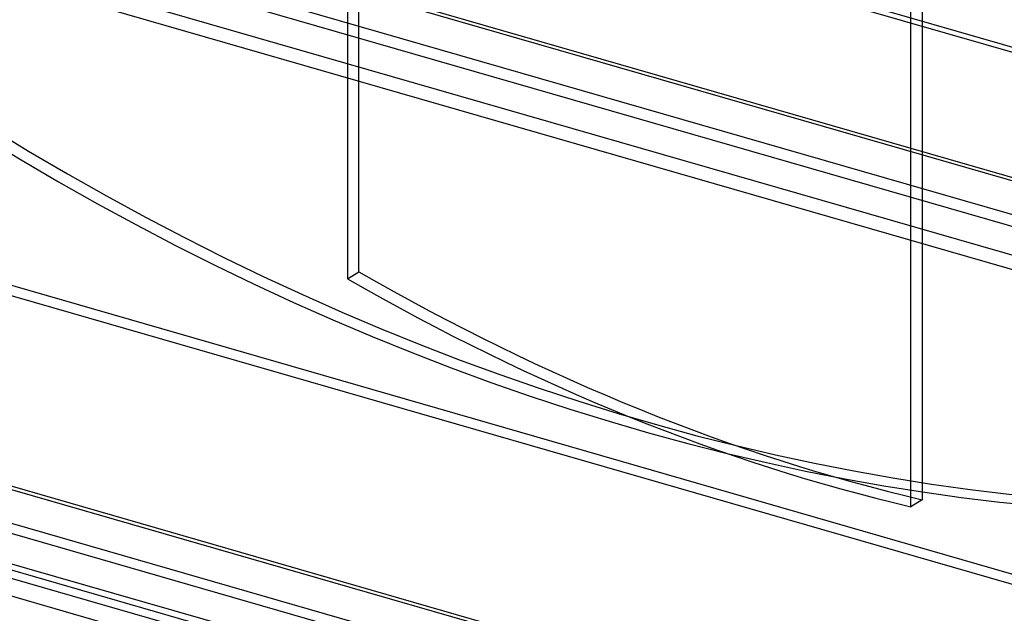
# Model space of a CAD drawing. Header units: millimetres. Extents: x -766 to 748, y -857 to 897.
# Tile 3 of 87: x -202 to 71, y -659 to -494. Entities that reach past the tile are written whole.
import ezdxf

# ---------------------------------------------------------------- set-up
doc = ezdxf.new("R2010")
doc.units = ezdxf.units.MM
doc.layers.add('MAIN-1', color=7, linetype='Continuous')
doc.layers.add('MAIN-2', color=7, linetype='Continuous')

msp = doc.modelspace()

# ---------------------------------------------------------------- linework, layer by layer
at = {"layer": 'MAIN-1'}
for p, q in [((-765.86, -296.59), (390.28, -630.34)), ((396.2, -656.75), (-759.94, -323)), ((-765.86, -462.37), (390.28, -796.12)), ((396.2, -822.53), (-759.94, -488.78)), ((-697.56, -511.66), (497.56, -856.66))]:
    msp.add_line(p, q, dxfattribs=at)
at = {"layer": 'MAIN-2'}
for p, q in [((-108.13, -564.06), (-108.13, -110.83)), ((-111.28, -112.77), (-111.28, -566.01)), ((48.08, -174.07), (48.08, -627.31)), ((44.93, -629.25), (44.93, -176.02)), ((393.43, -630.39), (-762.71, -296.64)), ((-757.57, -319.6), (398.58, -653.35)), ((395.9, -641.4), (-674.83, -332.31)), ((-674.06, -335.76), (482.09, -669.51)), ((697.56, -683.45), (-497.56, -338.45)), ((690.73, -680.04), (-495.73, -337.54)), ((-622.33, -447.18), (564.13, -789.68)), ((424.23, -752.18), (-624.83, -449.34)), ((393.43, -796.17), (-762.71, -462.42)), ((-757.57, -485.39), (398.58, -819.14)), ((396.57, -810.19), (-680.24, -499.34)), ((-677.74, -497.17), (395.88, -807.1)), ((-690.73, -506.41), (495.73, -848.91)), ((-111.28, -566.01), (-108.13, -564.06)), ((48.08, -627.31), (44.93, -629.25))]:
    msp.add_line(p, q, dxfattribs=at)
for centre, major_axis, ratio, start_param, end_param in [((-29.1, -25.2), (-438.62, 506.47), 0.75, 0.713724, 3.141593), ((-31.6, -27.37), (438.62, -506.47), 0.75, -2.427868, 0), ((-30.03, -26.39), (-349.37, 565.83), 0.673028, 2.247528, 2.550946), ((-33.17, -28.34), (349.37, -565.83), 0.673028, -0.894065, -0.590647)]:
    msp.add_ellipse(centre, major_axis=major_axis, ratio=ratio, start_param=start_param, end_param=end_param, dxfattribs=at)

doc.saveas('drawing.dxf')
